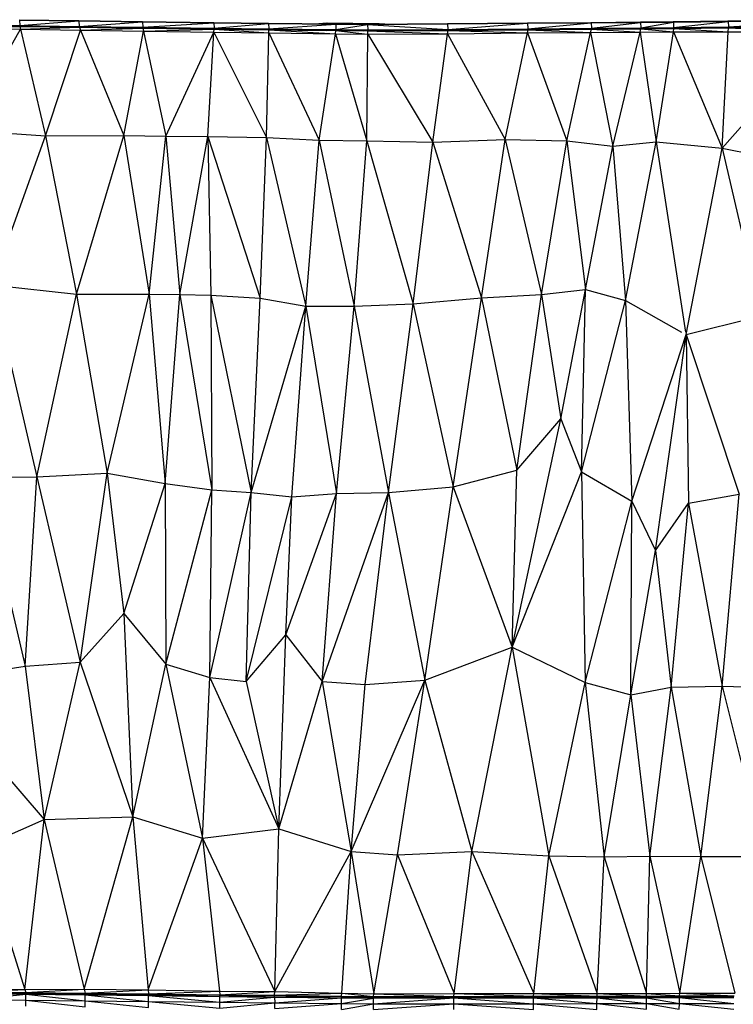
# Model space of a CAD drawing. Header units: millimetres. Extents: x 0 to 2209, y 0 to 979.
# Tile 21 of 27: x 1613 to 1760, y 770 to 972. Entities that reach past the tile are written whole.
import ezdxf

# ---------------------------------------------------------------- set-up
doc = ezdxf.new("R2010")
doc.units = ezdxf.units.MM
doc.header["$MEASUREMENT"] = 0
doc.layers.add('Crea2D$visibili$tangenti', color=7, linetype='Continuous', true_color=0x000000)

msp = doc.modelspace()

# ---------------------------------------------------------------- linework, layer by layer
at = {"layer": 'Crea2D$visibili$tangenti'}
for p, q in [((1613.36, 972.2), (1625.63, 972.01)), ((1613.41, 972.12), (1625.63, 972.01)), ((1613.41, 972.12), (1613.46, 971.01)), ((1613.41, 972.12), (1625.63, 971.93)), ((1613.46, 971.01), (1625.63, 971.93)), ((1625.63, 971.93), (1625.63, 972.01)), ((1625.63, 972.01), (1638.69, 971.84)), ((1625.63, 971.93), (1625.68, 970.82)), ((1625.63, 971.93), (1638.69, 971.75)), ((1625.64, 971.93), (1638.69, 971.84)), ((1625.68, 970.82), (1638.69, 971.75)), ((1638.69, 971.75), (1638.69, 971.84)), ((1638.69, 971.84), (1653.37, 971.64)), ((1638.69, 971.75), (1638.74, 970.65)), ((1638.69, 971.75), (1653.37, 971.56)), ((1638.7, 971.75), (1653.37, 971.64)), ((1638.74, 970.65), (1653.37, 971.56)), ((1653.37, 971.56), (1653.37, 971.64)), ((1653.37, 971.64), (1664.65, 971.5)), ((1653.37, 971.56), (1664.65, 971.5)), ((1653.37, 971.56), (1653.42, 970.45)), ((1653.37, 971.56), (1664.65, 971.42)), ((1664.65, 971.42), (1664.65, 971.5)), ((1664.65, 971.5), (1678.39, 971.34)), ((1674.96, 971.38), (1676.61, 971.56)), ((1676.61, 971.56), (1677.79, 971.35)), ((1676.61, 971.56), (1687.37, 971.41)), ((1676.61, 971.56), (1676.87, 971.36)), ((1701.47, 971.39), (1717.87, 971.52)), ((1701.48, 971.32), (1717.87, 971.52)), ((1717.87, 971.52), (1730.93, 971.65)), ((1717.87, 971.52), (1717.93, 971.45)), ((1717.93, 971.45), (1730.93, 971.65)), ((1717.93, 971.45), (1730.98, 971.55)), ((1717.98, 970.32), (1730.98, 971.55)), ((1730.93, 971.65), (1741.12, 971.75)), ((1730.93, 971.65), (1730.98, 971.55)), ((1730.98, 971.55), (1741.12, 971.75)), ((1730.98, 971.55), (1741.12, 971.65)), ((1730.98, 971.55), (1731.04, 970.43)), ((1731.04, 970.43), (1741.12, 971.65)), ((1741.12, 971.65), (1747.86, 971.81)), ((1741.12, 971.75), (1747.86, 971.81)), ((1741.12, 971.65), (1741.12, 971.75)), ((1741.12, 971.65), (1747.91, 971.71)), ((1741.12, 971.65), (1741.22, 970.53)), ((1741.22, 970.53), (1747.91, 971.71)), ((1747.86, 971.81), (1759.09, 971.93)), ((1747.86, 971.81), (1747.91, 971.71)), ((1747.91, 971.71), (1759.09, 971.93)), ((1747.91, 971.71), (1759.14, 971.84)), ((1747.91, 971.71), (1747.96, 970.59)), ((1747.96, 970.59), (1759.14, 971.84)), ((1759.09, 971.93), (1778.93, 972.16)), ((1759.09, 971.93), (1759.14, 971.84)), ((1759.14, 971.84), (1778.93, 972.16)), ((1759.14, 971.84), (1778.99, 972.06)), ((1759.14, 971.84), (1759.24, 970.7)), ((1759.24, 970.7), (1778.99, 972.06)), ((1601.86, 949.51), (1613.62, 970.23)), ((1602.91, 971.18), (1613.46, 971.01)), ((1602.91, 970.43), (1613.62, 970.23)), ((1602.92, 971.01), (1613.46, 970.84)), ((1602.95, 970.43), (1613.46, 970.82)), ((1613.46, 971.01), (1625.68, 970.82)), ((1613.46, 971.01), (1625.68, 970.65)), ((1613.46, 970.84), (1613.46, 971.01)), ((1613.46, 970.82), (1613.46, 970.84)), ((1613.46, 970.84), (1624.18, 970.66)), ((1613.46, 970.84), (1625.68, 970.65)), ((1613.46, 970.82), (1613.62, 970.23)), ((1613.46, 970.82), (1625.7, 970.64)), ((1613.62, 970.23), (1625.74, 970.64)), ((1613.62, 970.23), (1625.95, 970.06)), ((1613.62, 970.23), (1618.73, 948.34)), ((1618.73, 948.34), (1625.95, 970.06)), ((1625.68, 970.82), (1638.74, 970.65)), ((1625.68, 970.82), (1638.74, 970.46)), ((1625.68, 970.65), (1625.68, 970.82)), ((1625.68, 970.65), (1625.74, 970.64)), ((1625.69, 970.65), (1637.05, 970.48)), ((1625.7, 970.65), (1638.74, 970.46)), ((1625.74, 970.64), (1625.95, 970.06)), ((1625.74, 970.64), (1638.72, 970.45)), ((1625.95, 970.06), (1638.74, 970.45)), ((1625.95, 970.06), (1638.9, 969.86)), ((1625.95, 970.06), (1634.87, 948.36)), ((1634.87, 948.36), (1638.9, 969.86)), ((1638.74, 970.65), (1653.42, 970.45)), ((1638.74, 970.65), (1653.42, 970.28)), ((1638.74, 970.46), (1638.74, 970.65)), ((1638.74, 970.45), (1638.74, 970.46)), ((1638.74, 970.46), (1651.5, 970.29)), ((1638.74, 970.45), (1638.9, 969.86)), ((1638.74, 970.45), (1653.42, 970.27)), ((1638.75, 970.46), (1653.42, 970.28)), ((1638.9, 969.86), (1653.42, 970.27)), ((1638.9, 969.86), (1643.49, 948.26)), ((1638.9, 969.86), (1653.37, 969.62)), ((1643.49, 948.26), (1653.37, 969.62)), ((1652.11, 948.17), (1653.37, 969.62)), ((1653.37, 969.62), (1653.42, 970.27)), ((1653.37, 969.62), (1664.23, 947.97)), ((1653.37, 969.62), (1664.7, 969.47)), ((1653.42, 970.45), (1664.65, 971.42)), ((1653.42, 970.45), (1664.7, 970.31)), ((1653.42, 970.45), (1664.66, 970.14)), ((1653.42, 970.28), (1653.42, 970.45)), ((1653.42, 970.27), (1653.42, 970.28)), ((1653.42, 970.28), (1663.17, 970.15)), ((1653.42, 970.28), (1664.7, 970.14)), ((1653.42, 970.27), (1664.7, 970.12)), ((1653.42, 970.27), (1664.69, 969.47)), ((1664.23, 947.97), (1664.7, 969.47)), ((1664.65, 971.42), (1678.39, 971.34)), ((1664.65, 971.42), (1664.7, 970.31)), ((1664.65, 971.42), (1678.44, 971.27)), ((1664.7, 970.31), (1678.44, 971.27)), ((1664.7, 970.31), (1678.49, 970.16)), ((1664.7, 970.31), (1678.44, 969.97)), ((1664.7, 970.14), (1664.7, 970.31)), ((1664.7, 970.12), (1664.7, 970.14)), ((1664.7, 970.14), (1676.55, 969.98)), ((1664.7, 970.14), (1678.49, 969.97)), ((1664.7, 970.12), (1678.39, 969.3)), ((1664.7, 969.47), (1664.7, 970.12)), ((1664.7, 970.12), (1678.49, 969.95)), ((1664.7, 969.47), (1675.04, 947.42)), ((1664.7, 969.47), (1678.39, 969.3)), ((1678.39, 971.34), (1678.44, 971.27)), ((1678.39, 971.34), (1684.97, 971.29)), ((1678.39, 969.3), (1678.49, 969.95)), ((1678.44, 971.27), (1684.97, 971.29)), ((1678.44, 971.27), (1678.49, 970.16)), ((1678.44, 971.27), (1684.97, 971.21)), ((1678.49, 970.16), (1684.97, 971.21)), ((1678.49, 970.16), (1685.02, 970.08)), ((1678.49, 970.16), (1684.98, 969.91)), ((1678.49, 969.97), (1678.49, 970.16)), ((1678.49, 969.95), (1678.49, 969.97)), ((1678.49, 969.97), (1684.08, 969.91)), ((1678.49, 969.97), (1685.02, 969.91)), ((1678.49, 969.95), (1685.01, 969.22)), ((1678.49, 969.95), (1685.02, 969.89)), ((1684.97, 971.29), (1701.47, 971.39)), ((1684.97, 971.29), (1701.47, 971.32)), ((1684.97, 971.21), (1701.47, 971.32)), ((1684.97, 971.21), (1684.97, 971.29)), ((1684.97, 971.21), (1685.02, 970.08)), ((1684.97, 971.21), (1701.53, 970.19)), ((1685.02, 970.08), (1701.53, 970.19)), ((1685.02, 970.08), (1701.53, 970)), ((1685.02, 969.91), (1685.02, 970.08)), ((1685.02, 969.89), (1701.58, 970)), ((1685.02, 969.91), (1699.22, 969.99)), ((1685.02, 969.89), (1685.02, 969.91)), ((1685.02, 969.89), (1701.47, 969.32)), ((1685.02, 969.22), (1685.02, 969.89)), ((1687.17, 971.3), (1687.37, 971.41)), ((1687.37, 971.41), (1688.52, 971.31)), ((1701.47, 971.32), (1717.93, 971.45)), ((1701.47, 971.32), (1701.47, 971.39)), ((1701.47, 971.32), (1701.53, 970.19)), ((1701.47, 969.32), (1701.58, 970)), ((1701.47, 969.32), (1717.87, 969.46)), ((1701.53, 970.19), (1717.93, 971.45)), ((1701.53, 970.19), (1717.98, 970.32)), ((1701.53, 970.19), (1717.94, 970.13)), ((1701.53, 970.19), (1701.58, 970)), ((1701.58, 970), (1717.98, 970.13)), ((1701.58, 970), (1718.03, 970.12)), ((1701.58, 970), (1717.87, 969.46)), ((1713.33, 947.57), (1717.87, 969.46)), ((1717.87, 969.46), (1718.03, 970.12)), ((1717.87, 969.46), (1730.88, 969.55)), ((1717.87, 969.46), (1726.02, 947.29)), ((1717.93, 971.45), (1717.98, 970.32)), ((1717.98, 970.32), (1731.04, 970.43)), ((1717.98, 970.32), (1730.99, 970.24)), ((1717.98, 970.13), (1717.98, 970.32)), ((1717.98, 970.13), (1731.04, 970.24)), ((1717.98, 970.13), (1729.88, 970.22)), ((1717.98, 970.13), (1718.03, 970.12)), ((1718.03, 970.12), (1731.04, 970.23)), ((1718.03, 970.12), (1730.88, 969.55)), ((1726.02, 947.29), (1730.88, 969.55)), ((1730.88, 969.55), (1731.04, 970.23)), ((1730.88, 969.55), (1741.07, 969.61)), ((1730.88, 969.55), (1735.47, 946.21)), ((1731.04, 970.43), (1741.22, 970.53)), ((1731.04, 970.43), (1741.13, 970.34)), ((1731.04, 970.24), (1731.04, 970.43)), ((1731.04, 970.24), (1741.22, 970.34)), ((1731.04, 970.23), (1741.22, 970.32)), ((1731.04, 970.24), (1740.26, 970.32)), ((1731.04, 970.23), (1731.04, 970.24)), ((1731.04, 970.23), (1741.07, 969.61)), ((1735.47, 946.21), (1741.07, 969.61)), ((1741.07, 969.61), (1741.22, 970.32)), ((1741.07, 969.61), (1747.91, 969.7)), ((1741.07, 969.61), (1744.35, 947.06)), ((1741.22, 970.53), (1747.96, 970.59)), ((1741.22, 970.53), (1747.91, 970.4)), ((1741.22, 970.34), (1741.22, 970.53)), ((1741.22, 970.34), (1747.96, 970.4)), ((1741.22, 970.32), (1748.01, 970.39)), ((1741.22, 970.34), (1747.34, 970.38)), ((1741.22, 970.32), (1741.22, 970.34)), ((1741.22, 970.32), (1747.91, 969.7)), ((1744.35, 947.06), (1747.91, 969.7)), ((1747.91, 969.7), (1748.01, 970.39)), ((1747.91, 969.7), (1759.19, 969.73)), ((1747.91, 969.7), (1757.93, 945.78)), ((1747.96, 970.59), (1759.24, 970.7)), ((1747.96, 970.59), (1759.15, 970.53)), ((1747.96, 970.4), (1747.96, 970.59)), ((1747.96, 970.4), (1759.24, 970.53)), ((1747.96, 970.4), (1758.19, 970.49)), ((1747.96, 970.4), (1748.01, 970.39)), ((1748.01, 970.39), (1759.24, 970.5)), ((1748.01, 970.39), (1759.18, 969.73)), ((1757.93, 945.78), (1759.19, 969.73)), ((1757.93, 945.78), (1779.09, 969.7)), ((1759.19, 969.73), (1759.24, 970.5)), ((1759.19, 969.73), (1779.09, 969.7)), ((1759.24, 970.7), (1779.09, 970.92)), ((1759.24, 970.7), (1778.99, 970.75)), ((1759.24, 970.53), (1779.09, 970.75)), ((1759.24, 970.53), (1778.99, 970.72)), ((1759.24, 970.5), (1779.09, 970.72)), ((1759.24, 970.53), (1759.24, 970.7)), ((1759.24, 970.5), (1759.24, 970.53)), ((1759.24, 970.5), (1779.09, 969.7)), ((1675.04, 947.42), (1678.39, 969.3)), ((1678.39, 969.3), (1684.86, 947.32)), ((1678.39, 969.3), (1685.02, 969.22)), ((1684.86, 947.32), (1685.02, 969.22)), ((1685.02, 969.22), (1701.47, 969.32)), ((1685.02, 969.22), (1698.39, 947.04)), ((1698.39, 947.04), (1701.47, 969.32)), ((1701.47, 969.32), (1713.33, 947.57)), ((1601.86, 949.51), (1618.73, 948.34)), ((1607.76, 917.7), (1618.73, 948.34)), ((1618.73, 948.34), (1634.87, 948.36)), ((1618.73, 948.34), (1625.15, 915.78)), ((1625.15, 915.78), (1634.87, 948.36)), ((1634.87, 948.36), (1643.49, 948.26)), ((1634.87, 948.36), (1640.09, 915.81)), ((1640.09, 915.81), (1643.49, 948.26)), ((1643.49, 948.26), (1646.41, 915.68)), ((1643.49, 948.26), (1652.11, 948.17)), ((1646.41, 915.68), (1652.11, 948.17)), ((1652.11, 948.17), (1664.23, 947.97)), ((1652.11, 948.17), (1662.92, 914.97)), ((1652.11, 948.17), (1652.73, 915.56)), ((1662.92, 914.97), (1664.23, 947.97)), ((1664.23, 947.97), (1675.04, 947.42)), ((1664.23, 947.97), (1672.27, 913.3)), ((1672.27, 913.3), (1675.04, 947.42)), ((1675.04, 947.42), (1682.25, 913.33)), ((1675.04, 947.42), (1684.86, 947.32)), ((1682.25, 913.33), (1684.86, 947.32)), ((1684.86, 947.32), (1694.36, 913.77)), ((1684.86, 947.32), (1698.39, 947.04)), ((1698.39, 947.04), (1713.33, 947.57)), ((1708.46, 915.02), (1713.33, 947.57)), ((1713.33, 947.57), (1720.79, 915.68)), ((1713.33, 947.57), (1726.02, 947.29)), ((1720.79, 915.68), (1726.02, 947.29)), ((1726.02, 947.29), (1735.47, 946.21)), ((1726.02, 947.29), (1729.83, 916.76)), ((1694.36, 913.77), (1698.39, 947.04)), ((1698.39, 947.04), (1708.46, 915.02)), ((1729.83, 916.76), (1735.47, 946.21)), ((1735.47, 946.21), (1744.35, 947.06)), ((1735.47, 946.21), (1738.03, 914.48)), ((1738.03, 914.48), (1744.35, 947.06)), ((1744.35, 947.06), (1757.93, 945.78)), ((1744.35, 947.06), (1750.43, 907.98)), ((1750.51, 907.46), (1757.93, 945.78)), ((1757.93, 945.78), (1779.24, 941.67)), ((1757.93, 945.78), (1765.92, 911.36)), ((1607.76, 917.7), (1617, 878.26)), ((1607.76, 917.7), (1625.15, 915.78)), ((1617, 878.26), (1625.15, 915.78)), ((1625.15, 915.78), (1640.09, 915.81)), ((1625.15, 915.78), (1631.47, 878.95)), ((1631.47, 878.95), (1640.09, 915.81)), ((1640.09, 915.81), (1646.41, 915.68)), ((1640.09, 915.81), (1643.37, 876.89)), ((1643.37, 876.89), (1646.41, 915.68)), ((1646.41, 915.68), (1652.94, 875.56)), ((1646.41, 915.68), (1652.73, 915.56)), ((1652.73, 915.56), (1652.94, 875.56)), ((1652.73, 915.56), (1661.08, 875)), ((1652.73, 915.56), (1662.92, 914.97)), ((1661.08, 875), (1662.92, 914.97)), ((1662.92, 914.97), (1672.27, 913.3)), ((1694.36, 913.77), (1708.46, 915.02)), ((1702.61, 876.16), (1708.46, 915.02)), ((1708.46, 915.02), (1720.79, 915.68)), ((1708.46, 915.02), (1715.72, 879.6)), ((1715.72, 879.6), (1720.79, 915.68)), ((1720.79, 915.68), (1729.83, 916.76)), ((1720.79, 915.68), (1724.76, 890.15)), ((1724.76, 890.15), (1729.83, 916.76)), ((1728.99, 879.23), (1729.83, 916.76)), ((1729.83, 916.76), (1738.03, 914.48)), ((1661.08, 875), (1672.27, 913.3)), ((1669.39, 874.14), (1672.27, 913.3)), ((1672.27, 913.3), (1682.25, 913.33)), ((1672.27, 913.3), (1678.58, 874.78)), ((1678.58, 874.78), (1682.25, 913.33)), ((1682.25, 913.33), (1694.36, 913.77)), ((1682.25, 913.33), (1689.29, 875.02)), ((1689.29, 875.02), (1694.36, 913.77)), ((1694.36, 913.77), (1702.61, 876.16)), ((1728.99, 879.23), (1738.03, 914.48)), ((1738.03, 914.48), (1739.38, 873.26)), ((1738.03, 914.48), (1749.6, 907.98)), ((1750.51, 907.46), (1765.92, 911.36)), ((1739.38, 873.26), (1750.51, 907.46)), ((1744.24, 863.07), (1750.51, 907.46)), ((1750.51, 907.46), (1761.42, 874.68)), ((1750.51, 907.46), (1751.03, 872.84)), ((1714.72, 843.23), (1724.76, 890.15)), ((1715.72, 879.6), (1724.76, 890.15)), ((1724.76, 890.15), (1728.99, 879.23)), ((1617, 878.26), (1631.47, 878.95)), ((1625.87, 840.15), (1631.47, 878.95)), ((1631.47, 878.95), (1634.86, 850.15)), ((1631.47, 878.95), (1643.37, 876.89)), ((1702.61, 876.16), (1715.72, 879.6)), ((1714.72, 843.23), (1715.72, 879.6)), ((1714.72, 843.23), (1728.99, 879.23)), ((1728.99, 879.23), (1729.77, 835.98)), ((1728.99, 879.23), (1739.38, 873.26)), ((1605.46, 878.1), (1617, 878.26)), ((1605.46, 878.1), (1614.59, 839.32)), ((1614.59, 839.32), (1617, 878.26)), ((1617, 878.26), (1625.87, 840.15)), ((1634.86, 850.15), (1643.37, 876.89)), ((1643.37, 876.89), (1652.94, 875.56)), ((1643.37, 876.89), (1643.53, 839.75)), ((1643.53, 839.75), (1652.94, 875.56)), ((1652.52, 836.95), (1652.94, 875.56)), ((1652.52, 836.95), (1661.08, 875)), ((1652.94, 875.56), (1661.08, 875)), ((1660.03, 836.19), (1661.08, 875)), ((1661.08, 875), (1669.39, 874.14)), ((1668.18, 845.73), (1678.58, 874.78)), ((1669.39, 874.14), (1678.58, 874.78)), ((1675.65, 836.14), (1689.29, 875.02)), ((1675.65, 836.14), (1678.58, 874.78)), ((1678.58, 874.78), (1689.29, 875.02)), ((1684.48, 835.57), (1689.29, 875.02)), ((1689.29, 875.02), (1702.61, 876.16)), ((1689.29, 875.02), (1696.75, 836.46)), ((1696.75, 836.46), (1702.61, 876.16)), ((1702.61, 876.16), (1714.72, 843.23)), ((1751.03, 872.84), (1761.42, 874.68)), ((1757.97, 835.18), (1761.42, 874.68)), ((1660.03, 836.19), (1669.39, 874.14)), ((1668.18, 845.73), (1669.39, 874.14)), ((1729.77, 835.98), (1739.38, 873.26)), ((1739.17, 833.4), (1739.38, 873.26)), ((1739.38, 873.26), (1744.24, 863.07)), ((1744.24, 863.07), (1751.03, 872.84)), ((1747.42, 835), (1751.03, 872.84)), ((1751.03, 872.84), (1757.97, 835.18)), ((1739.17, 833.4), (1744.24, 863.07)), ((1744.24, 863.07), (1747.42, 835)), ((1625.87, 840.15), (1634.86, 850.15)), ((1634.86, 850.15), (1636.73, 808.32)), ((1634.86, 850.15), (1643.53, 839.75)), ((1660.03, 836.19), (1668.18, 845.73)), ((1666.72, 805.88), (1668.18, 845.73)), ((1668.18, 845.73), (1675.65, 836.14)), ((1696.75, 836.46), (1714.72, 843.23)), ((1706.46, 801.19), (1714.72, 843.23)), ((1714.72, 843.23), (1722.29, 800.34)), ((1714.72, 843.23), (1729.77, 835.98)), ((1614.59, 839.32), (1625.87, 840.15)), ((1618.45, 807.81), (1625.87, 840.15)), ((1625.87, 840.15), (1636.73, 808.32)), ((1594.06, 836.05), (1614.59, 839.32)), ((1614.59, 839.32), (1618.45, 807.81)), ((1636.73, 808.32), (1643.53, 839.75)), ((1643.53, 839.75), (1652.52, 836.95)), ((1643.53, 839.75), (1651.04, 803.95)), ((1594.06, 836.05), (1618.45, 807.81)), ((1651.04, 803.95), (1652.52, 836.95)), ((1652.52, 836.95), (1660.03, 836.19)), ((1652.52, 836.95), (1666.72, 805.88)), ((1660.03, 836.19), (1666.72, 805.88)), ((1666.72, 805.88), (1675.65, 836.14)), ((1675.65, 836.14), (1684.48, 835.57)), ((1675.65, 836.14), (1681.6, 801.25)), ((1681.6, 801.25), (1696.75, 836.46)), ((1684.48, 835.57), (1696.75, 836.46)), ((1691.16, 800.55), (1696.75, 836.46)), ((1696.75, 836.46), (1706.46, 801.19)), ((1722.29, 800.34), (1729.77, 835.98)), ((1729.77, 835.98), (1739.17, 833.4)), ((1729.77, 835.98), (1733.68, 800.09)), ((1681.6, 801.25), (1684.48, 835.57)), ((1739.17, 833.4), (1747.42, 835)), ((1743.08, 800.25), (1747.42, 835)), ((1747.42, 835), (1757.97, 835.18)), ((1747.42, 835), (1753.58, 800.21)), ((1753.58, 800.21), (1757.97, 835.18)), ((1757.97, 835.18), (1769.98, 834.82)), ((1757.97, 835.18), (1766.64, 800.18)), ((1733.68, 800.09), (1739.17, 833.4)), ((1739.17, 833.4), (1743.08, 800.25)), ((1605.34, 801.95), (1618.45, 807.81)), ((1614.48, 772.84), (1618.45, 807.81)), ((1618.45, 807.81), (1636.73, 808.32)), ((1618.45, 807.81), (1626.7, 772.93)), ((1626.7, 772.93), (1636.73, 808.32)), ((1636.73, 808.32), (1639.87, 772.81)), ((1636.73, 808.32), (1651.04, 803.95)), ((1651.04, 803.95), (1666.72, 805.88)), ((1665.93, 772.44), (1666.72, 805.88)), ((1666.72, 805.88), (1681.6, 801.25)), ((1639.87, 772.81), (1651.04, 803.95)), ((1651.04, 803.95), (1665.93, 772.44)), ((1651.04, 803.95), (1654.54, 772.48)), ((1605.34, 801.95), (1614.48, 772.84)), ((1665.93, 772.44), (1681.6, 801.25)), ((1679.72, 772.08), (1681.6, 801.25)), ((1681.6, 801.25), (1686.3, 771.97)), ((1681.6, 801.25), (1691.16, 800.55)), ((1686.3, 771.97), (1691.16, 800.55)), ((1691.16, 800.55), (1706.46, 801.19)), ((1691.16, 800.55), (1702.8, 772.02)), ((1702.8, 772.02), (1706.46, 801.19)), ((1706.46, 801.19), (1719.21, 772.02)), ((1706.46, 801.19), (1722.29, 800.34)), ((1719.21, 772.02), (1722.29, 800.34)), ((1722.29, 800.34), (1732.21, 772.04)), ((1722.29, 800.34), (1733.68, 800.09)), ((1732.21, 772.04), (1733.68, 800.09)), ((1733.68, 800.09), (1743.08, 800.25)), ((1733.68, 800.09), (1742.4, 772.06)), ((1742.4, 772.06), (1743.08, 800.25)), ((1743.08, 800.25), (1749.24, 772.07)), ((1743.08, 800.25), (1753.58, 800.21)), ((1749.24, 772.07), (1753.58, 800.21)), ((1753.58, 800.21), (1760.52, 772.09)), ((1753.58, 800.21), (1766.64, 800.18)), ((1603.88, 772.91), (1614.48, 772.84)), ((1604.14, 772.37), (1614.48, 772.84)), ((1604.14, 772.37), (1614.69, 772.12)), ((1604.14, 772.37), (1614.69, 772.24)), ((1604.14, 772.24), (1614.54, 772.12)), ((1604.14, 772.24), (1614.69, 771.9)), ((1604.14, 772.02), (1614.69, 771.9)), ((1604.14, 770.79), (1614.69, 771.9)), ((1614.48, 772.84), (1626.7, 772.93)), ((1614.48, 772.84), (1614.69, 772.24)), ((1614.69, 772.24), (1626.7, 772.93)), ((1614.69, 772.12), (1614.69, 772.24)), ((1614.69, 772.24), (1626.91, 771.98)), ((1614.69, 772.24), (1626.91, 772.11)), ((1614.69, 772.12), (1626.81, 771.98)), ((1614.69, 772.12), (1626.91, 771.76)), ((1614.69, 771.9), (1614.69, 772.12)), ((1614.69, 770.66), (1614.69, 771.9)), ((1614.69, 771.9), (1626.91, 770.53)), ((1614.69, 771.9), (1626.82, 771.76)), ((1626.7, 772.93), (1626.91, 772.11)), ((1626.7, 772.93), (1639.87, 772.81)), ((1626.91, 772.11), (1639.87, 772.81)), ((1626.91, 771.98), (1626.91, 772.11)), ((1626.91, 772.11), (1639.97, 771.82)), ((1626.91, 772.11), (1639.97, 771.95)), ((1626.91, 771.98), (1639.87, 771.83)), ((1626.91, 771.98), (1639.97, 771.61)), ((1626.91, 771.76), (1626.91, 771.98)), ((1626.91, 770.53), (1626.91, 771.76)), ((1626.91, 771.76), (1639.97, 770.39)), ((1626.91, 771.76), (1639.88, 771.61)), ((1639.87, 772.81), (1639.97, 771.95)), ((1639.87, 772.81), (1654.54, 772.48)), ((1639.97, 771.95), (1654.54, 772.48)), ((1639.97, 771.82), (1639.97, 771.95)), ((1639.97, 771.95), (1654.64, 771.66)), ((1639.97, 771.95), (1654.64, 771.78)), ((1639.97, 771.82), (1654.5, 771.66)), ((1639.97, 771.82), (1654.64, 771.44)), ((1639.97, 771.61), (1639.97, 771.82)), ((1639.97, 770.39), (1639.97, 771.61)), ((1639.97, 771.61), (1654.64, 770.23)), ((1639.97, 771.61), (1654.51, 771.44)), ((1654.54, 772.48), (1654.64, 771.78)), ((1654.54, 772.48), (1665.93, 772.44)), ((1654.64, 771.78), (1665.93, 772.44)), ((1654.64, 771.66), (1654.64, 771.78)), ((1654.64, 771.78), (1665.87, 771.53)), ((1654.64, 771.78), (1665.87, 771.66)), ((1654.64, 771.66), (1665.78, 771.53)), ((1654.64, 771.66), (1665.87, 771.31)), ((1654.64, 771.44), (1654.64, 771.66)), ((1654.64, 770.23), (1654.64, 771.44)), ((1654.64, 771.44), (1665.78, 771.31)), ((1654.64, 770.23), (1665.87, 771.31)), ((1665.87, 771.66), (1665.93, 772.44)), ((1665.87, 771.66), (1679.72, 772.08)), ((1665.87, 771.53), (1665.87, 771.66)), ((1665.87, 771.66), (1679.67, 771.38)), ((1665.87, 771.66), (1679.67, 771.48)), ((1665.87, 771.53), (1679.57, 771.38)), ((1665.87, 771.53), (1679.67, 771.16)), ((1665.87, 771.31), (1665.87, 771.53)), ((1665.87, 771.31), (1665.93, 770.09)), ((1665.87, 771.31), (1679.57, 771.16)), ((1665.93, 772.44), (1679.72, 772.08)), ((1665.93, 770.09), (1679.67, 771.16)), ((1679.67, 771.48), (1679.72, 772.08)), ((1679.67, 771.38), (1679.67, 771.48)), ((1679.67, 771.48), (1686.2, 771.3)), ((1679.67, 771.48), (1686.2, 771.43)), ((1679.67, 771.16), (1679.67, 771.38)), ((1679.67, 771.38), (1686.1, 771.3)), ((1679.67, 771.16), (1686.2, 771.3)), ((1679.67, 769.95), (1679.67, 771.16)), ((1679.67, 771.16), (1686.2, 771.08)), ((1679.72, 772.08), (1686.2, 771.43)), ((1679.72, 772.08), (1686.3, 771.97)), ((1686.2, 771.43), (1686.3, 771.97)), ((1686.2, 771.43), (1702.75, 771.44)), ((1686.2, 771.3), (1702.6, 771.44)), ((1686.2, 771.3), (1686.2, 771.43)), ((1686.2, 771.3), (1702.75, 771.32)), ((1686.2, 771.3), (1702.75, 771.11)), ((1686.2, 771.08), (1686.2, 771.3)), ((1686.2, 771.08), (1702.61, 771.11)), ((1686.2, 769.88), (1702.75, 771.11)), ((1686.3, 771.97), (1702.8, 772.02)), ((1686.3, 771.97), (1702.75, 771.44)), ((1702.75, 771.44), (1702.8, 772.02)), ((1702.75, 771.44), (1719.16, 771.48)), ((1702.75, 771.44), (1719.16, 771.35)), ((1702.75, 771.32), (1702.75, 771.44)), ((1702.75, 771.32), (1719, 771.35)), ((1702.75, 771.32), (1719.16, 771.13)), ((1702.75, 771.11), (1702.75, 771.32)), ((1702.75, 771.11), (1719.01, 771.13)), ((1702.75, 771.11), (1719.16, 769.93)), ((1702.75, 769.89), (1702.75, 771.11)), ((1702.8, 772.02), (1719.16, 771.48)), ((1702.8, 772.02), (1719.21, 772.02)), ((1719.16, 771.48), (1719.21, 772.02)), ((1719.16, 771.48), (1732.21, 771.49)), ((1719.16, 771.35), (1719.16, 771.48)), ((1719.16, 771.48), (1732.21, 771.37)), ((1719.16, 771.35), (1732.02, 771.37)), ((1719.16, 771.35), (1732.21, 771.15)), ((1719.16, 771.13), (1719.16, 771.35)), ((1719.16, 771.13), (1732.21, 771.15)), ((1719.16, 769.93), (1719.16, 771.13)), ((1719.16, 771.13), (1732.16, 769.95)), ((1719.21, 772.02), (1732.21, 772.04)), ((1719.21, 772.02), (1732.21, 771.49)), ((1732.16, 769.95), (1732.21, 771.15)), ((1732.21, 772.04), (1742.4, 772.06)), ((1732.21, 772.04), (1742.4, 771.51)), ((1732.21, 771.49), (1732.21, 772.04)), ((1732.21, 771.49), (1742.4, 771.51)), ((1732.21, 771.37), (1732.21, 771.49)), ((1732.21, 771.49), (1742.4, 771.39)), ((1732.21, 771.37), (1742.4, 771.39)), ((1732.21, 771.37), (1742.4, 771.17)), ((1732.21, 771.15), (1732.21, 771.37)), ((1732.21, 771.15), (1742.4, 771.17)), ((1732.21, 771.15), (1742.35, 769.96)), ((1742.35, 769.96), (1742.4, 771.17)), ((1742.4, 772.06), (1749.24, 772.07)), ((1742.4, 772.06), (1749.14, 771.53)), ((1742.4, 771.51), (1742.4, 772.06)), ((1742.4, 771.51), (1749.14, 771.53)), ((1742.4, 771.39), (1742.4, 771.51)), ((1742.4, 771.51), (1749.14, 771.4)), ((1742.4, 771.39), (1749.14, 771.4)), ((1742.4, 771.39), (1749.14, 771.18)), ((1742.4, 771.17), (1742.4, 771.39)), ((1742.4, 771.17), (1749.14, 771.18)), ((1742.4, 771.17), (1749.14, 769.96)), ((1749.14, 771.53), (1749.24, 772.07)), ((1749.14, 771.53), (1760.42, 771.54)), ((1749.14, 771.4), (1749.14, 771.53)), ((1749.14, 771.53), (1760.37, 771.42)), ((1749.14, 771.4), (1760.17, 771.42)), ((1749.14, 771.4), (1760.37, 771.2)), ((1749.14, 771.18), (1749.14, 771.4)), ((1749.14, 771.18), (1760.37, 771.2)), ((1749.14, 769.96), (1749.14, 771.18)), ((1749.14, 771.18), (1760.37, 769.98)), ((1749.24, 772.07), (1760.52, 772.09)), ((1749.24, 772.07), (1760.42, 771.54)), ((1604.14, 770.79), (1614.69, 770.66)), ((1614.69, 769.46), (1614.69, 770.66)), ((1614.69, 770.66), (1626.91, 769.32)), ((1614.69, 770.66), (1626.91, 770.53)), ((1626.91, 769.32), (1626.91, 770.53)), ((1626.91, 770.53), (1639.97, 769.18)), ((1626.91, 770.53), (1639.97, 770.39)), ((1639.97, 769.18), (1639.97, 770.39)), ((1639.97, 770.39), (1654.64, 769.03)), ((1639.97, 770.39), (1654.64, 770.23)), ((1654.64, 769.03), (1654.64, 770.23)), ((1654.64, 770.23), (1665.93, 770.09)), ((1654.64, 769.03), (1665.93, 770.09)), ((1665.93, 768.92), (1665.93, 770.09)), ((1665.93, 770.09), (1679.67, 769.95)), ((1665.93, 768.92), (1679.67, 769.95)), ((1679.67, 769.95), (1686.2, 771.08)), ((1679.67, 768.77), (1679.67, 769.95)), ((1679.67, 769.95), (1686.2, 769.88)), ((1679.67, 768.77), (1686.2, 769.88)), ((1686.2, 769.88), (1686.2, 771.08)), ((1686.2, 768.71), (1702.75, 769.89)), ((1686.2, 769.88), (1702.75, 769.89)), ((1686.2, 768.71), (1686.2, 769.88)), ((1702.75, 769.89), (1719.16, 769.93)), ((1702.75, 769.89), (1719.16, 768.74)), ((1702.75, 768.72), (1702.75, 769.89)), ((1719.16, 769.93), (1732.16, 769.95)), ((1719.16, 768.74), (1719.16, 769.93)), ((1719.16, 769.93), (1732.16, 768.76)), ((1732.16, 769.95), (1742.35, 769.96)), ((1732.16, 768.76), (1732.16, 769.95)), ((1732.16, 769.95), (1742.35, 768.78)), ((1742.35, 768.78), (1742.35, 769.96)), ((1742.35, 769.96), (1749.08, 768.78)), ((1742.35, 769.96), (1749.14, 769.96)), ((1749.08, 768.78), (1749.14, 769.96)), ((1749.14, 769.96), (1760.37, 769.98)), ((1749.14, 769.96), (1760.32, 768.79))]:
    msp.add_line(p, q, dxfattribs=at)

doc.saveas('drawing.dxf')
